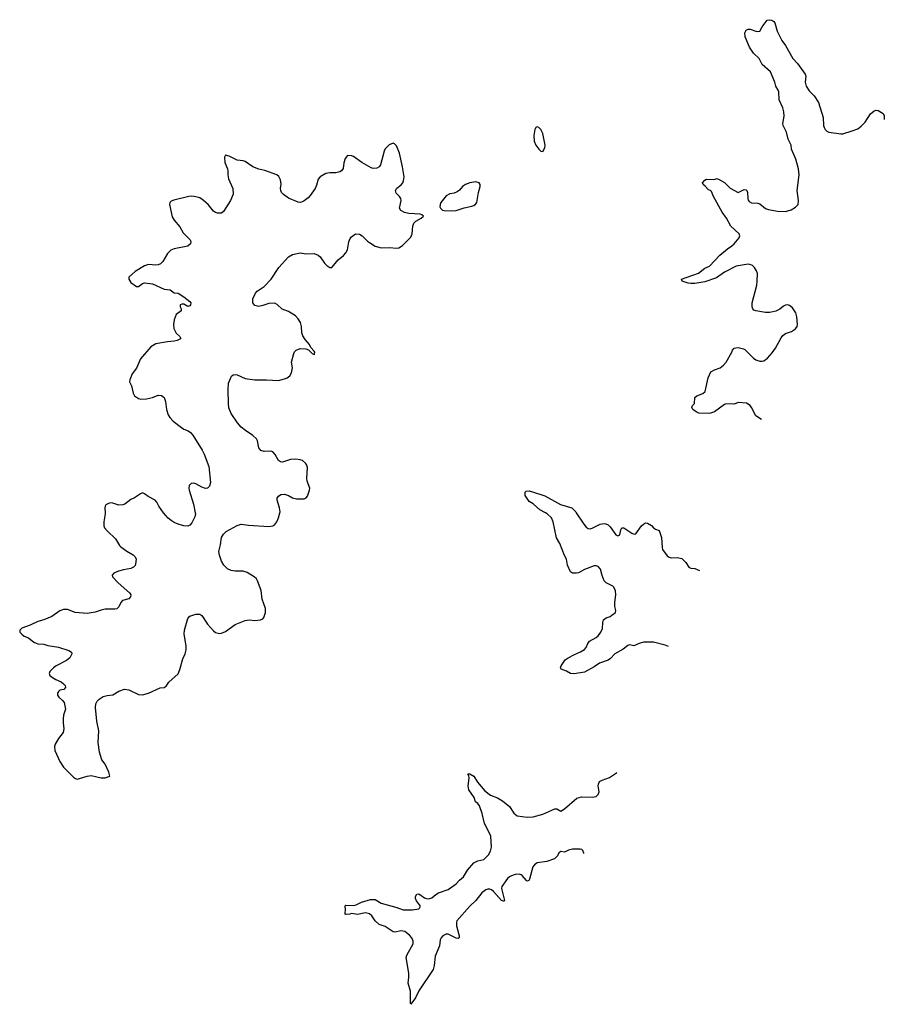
# Model space of a CAD drawing. Header units: inches. Extents: x 2057758 to 2159670, y 827298 to 1016821.
# Tile 20 of 90: x 2132025 to 2140791, y 855015 to 865003. Entities that reach past the tile are written whole.
import ezdxf

# ---------------------------------------------------------------- set-up
doc = ezdxf.new("R2010")
doc.units = ezdxf.units.IN
doc.header["$MEASUREMENT"] = 0
for name, color, linetype in [('C1835', 7, 'Continuous'), ('C1836', 7, 'Continuous'), ('C1846', 7, 'Continuous')]:
    doc.layers.add(name, color=color, linetype=linetype)

msp = doc.modelspace()

# ---------------------------------------------------------------- linework, layer by layer
at = {"layer": 'C1835', "color": 6}
for points, elevation in [([(2132890, 860000), (2132890.4, 859990.4), (2132878.7, 859910), (2132879.3, 859870), (2132886, 859850), (2132910, 859819.1), (2132997.1, 859737.1), (2133035.8, 859670), (2133050, 859654.4), (2133110, 859610.3), (2133176, 859576), (2133195.2, 859555.2), (2133205.2, 859530), (2133200, 859480), (2133194.1, 859465.9), (2133178.4, 859450), (2133150, 859437.4), (2133075.8, 859424.2), (2133027.3, 859410), (2132978.8, 859390), (2132960.7, 859370), (2132964, 859350), (2133022.4, 859290), (2133139.3, 859190), (2133150.4, 859170), (2133148, 859150), (2133130.2, 859129.8), (2133068.4, 859110), (2133048.9, 859090), (2133030, 859047), (2133010, 859028.2), (2132990, 859023.9), (2132890, 859022.3), (2132850, 859014), (2132790, 858992.7), (2132710, 858979.7), (2132588, 858990), (2132510, 859020.7), (2132470, 859020.7), (2132430, 859005.1), (2132351.3, 858948.7), (2132270, 858914.7), (2132210, 858898.4), (2132130, 858860.9), (2132047.5, 858832.5), (2132024.7, 858810), (2132024.7, 858790), (2132044.7, 858770), (2132071.3, 858750), (2132112.2, 858732.2), (2132167.3, 858690), (2132190, 858678.7), (2132210, 858672), (2132268.9, 858668.9), (2132310, 858656.5), (2132418.8, 858638.8), (2132523.4, 858603.4), (2132548.3, 858588.3), (2132552.7, 858570), (2132531.3, 858528.7), (2132498.2, 858501.8), (2132396, 858450), (2132366, 858430), (2132331.3, 858390), (2132324.7, 858370), (2132331.3, 858350), (2132358, 858330), (2132390.5, 858310.5), (2132446.4, 858286.4), (2132470, 858267.3), (2132487.3, 858250), (2132490.4, 858230.4), (2132471.3, 858210), (2132430, 858200.5), (2132418.4, 858190), (2132409.1, 858170), (2132409.1, 858150), (2132420.3, 858130), (2132458, 858098), (2132476, 858076), (2132488.7, 858010), (2132470.3, 857950), (2132464.2, 857910), (2132464.2, 857870), (2132472, 857810), (2132467, 857773), (2132418.4, 857710), (2132384.3, 857655.7), (2132376, 857630), (2132380.3, 857590), (2132430, 857478), (2132470, 857420.4), (2132570, 857318), (2132590, 857304.9), (2132610, 857300.7), (2132630, 857304.9), (2132710, 857330.6), (2132750, 857336.3), (2132851.1, 857311.1), (2132890, 857311.3), (2132938, 857330), (2132929, 857370), (2132891.5, 857450), (2132856.6, 857496.6), (2132833, 857573), (2132820.2, 857670), (2132827.9, 857790), (2132807.7, 857887.7), (2132793.2, 858026.8), (2132797.9, 858062.1), (2132810, 858090.2), (2132830, 858112.1), (2132870, 858139), (2132910, 858149.4), (2132970, 858156.2), (2133030, 858191.4), (2133087, 858213), (2133130, 858206), (2133230, 858158), (2133270, 858154.3), (2133330, 858170.2), (2133450, 858225.3), (2133490, 858230.5), (2133510, 858242.8), (2133538.2, 858281.8), (2133630, 858366.7), (2133650, 858412.7), (2133680, 858520), (2133701.1, 858570), (2133711.9, 858610), (2133711.8, 858650), (2133693.5, 858770), (2133694.5, 858810), (2133729.9, 858930.1), (2133750, 858953.8), (2133810, 858971.5), (2133851.3, 858971.3), (2133870, 858958.4), (2133930, 858871.7), (2133990, 858804.4), (2134010, 858786.7), (2134050, 858777), (2134070, 858779.5), (2134110, 858797), (2134210, 858866.5), (2134309.2, 858910), (2134350, 858916.9), (2134410, 858908.4), (2134464.7, 858915.3), (2134490, 858924.9), (2134500.5, 858939.5), (2134516.9, 858990), (2134516, 859030), (2134484.7, 859124.7), (2134473.3, 859213.3), (2134436.4, 859310), (2134424.2, 859330), (2134403.6, 859350), (2134330, 859394.8), (2134290, 859407.4), (2134210, 859409.1), (2134170, 859414.8), (2134130, 859434.4), (2134093.6, 859470), (2134069.9, 859510), (2134051.4, 859570), (2134044.5, 859610), (2134062.2, 859677.8), (2134071.8, 859750), (2134090, 859786), (2134119.7, 859810), (2134230, 859872), (2134270, 859885.2), (2134344.8, 859875.3), (2134550, 859861.7), (2134590, 859868.5), (2134610, 859881.6), (2134630.7, 859909.3), (2134649.8, 859950.2), (2134662.2, 860000)], 500), ([(2133804.1, 860000), (2133806, 859990), (2133798.9, 859961.1), (2133770, 859898.4), (2133750, 859874.7), (2133730, 859867.2), (2133690.2, 859869.8), (2133630, 859887.3), (2133590, 859903.7), (2133561.4, 859921.4), (2133530, 859948), (2133483.9, 860000)], 500), ([(2138602.8, 858643.8), (2138570, 858657.4), (2138450, 858687.6), (2138350, 858689.9), (2138304.4, 858675.6), (2138250, 858651.1), (2138210, 858661.6), (2138190, 858654.7), (2138143.3, 858616.7), (2138059.2, 858570), (2138016.4, 858523.6), (2137990, 858504.9), (2137903.3, 858476.7), (2137850, 858438.6), (2137750, 858385.1), (2137647, 858367), (2137610, 858372.3), (2137570, 858396), (2137514.8, 858414.8), (2137507.3, 858430), (2137514, 858450), (2137556.9, 858510), (2137585.1, 858530), (2137650, 858564.2), (2137710.6, 858589.4), (2137750, 858616), (2137770, 858635.5), (2137784.2, 858675.8), (2137800.5, 858699.5), (2137870, 858735.3), (2137888.4, 858751.6), (2137915.8, 858790), (2137933.2, 858826.8), (2137936.5, 858890), (2137945.6, 858914.4), (2137970, 858935.3), (2138010.8, 858949.2), (2138030, 858961.1), (2138064.7, 858990), (2138068.7, 859010), (2138060.5, 859050), (2138058.3, 859090), (2138069.4, 859170), (2138066.6, 859210), (2138050, 859246.6), (2138037.9, 859257.9), (2137972.2, 859292.2), (2137952.1, 859312.1), (2137930, 859364.5), (2137914.6, 859430), (2137890, 859457.6), (2137870, 859464.5), (2137850, 859464.1), (2137750, 859427), (2137690, 859393.8), (2137670, 859387.8), (2137630, 859388.5), (2137610, 859402), (2137578.4, 859470), (2137569.5, 859530), (2137548.6, 859568.6), (2137499.7, 859690), (2137467.2, 859747.2), (2137435.4, 859910), (2137415.6, 859950), (2137372.1, 859992.1), (2137356.7, 860000)], 400), ([(2137668.5, 860000), (2137744.2, 859884.2), (2137770, 859854.4), (2137790, 859841.1), (2137810, 859839), (2137830, 859843.9), (2137910, 859886.7), (2137950, 859892.3), (2137968.8, 859888.8), (2137990, 859878.2), (2138010, 859860.2), (2138070, 859778.7), (2138090, 859766.5), (2138110, 859778.8), (2138120.5, 859830), (2138130, 859847.3), (2138150, 859848.5), (2138230, 859792.9), (2138255.1, 859784.9), (2138271, 859789), (2138330, 859870.6), (2138350, 859887.3), (2138370, 859898.8), (2138390, 859897.3), (2138430, 859873), (2138450.3, 859850.3), (2138470, 859836.4), (2138510, 859822.8), (2138532.2, 859750), (2138538, 859650), (2138543.7, 859630), (2138590, 859565.5), (2138610, 859550.5), (2138630, 859545.3), (2138690, 859546.4), (2138736.7, 859536.7), (2138778.6, 859498.6), (2138810.6, 859450.6), (2138830, 859438.8), (2138870, 859437.1), (2138918.5, 859415.5)], 400), ([(2137744.4, 856546.3), (2137744.5, 856550), (2137735.4, 856575.4), (2137724.2, 856584.2), (2137707.9, 856587.9), (2137630, 856588.1), (2137590, 856577.4), (2137550, 856557.3), (2137510, 856564.5), (2137490, 856550.6), (2137477.2, 856522.8), (2137448.1, 856491.9), (2137370, 856462.6), (2137270.2, 856450), (2137243.1, 856430), (2137229, 856409), (2137195.4, 856284.6), (2137186, 856270), (2137170, 856265), (2137162, 856270), (2137121, 856321), (2137109.3, 856329.3), (2137090, 856333.8), (2137050, 856330.5), (2137010, 856317.5), (2136990, 856308.6), (2136970, 856292.4), (2136914, 856210), (2136908.4, 856190), (2136941.5, 856070), (2136937.4, 856062.6), (2136930, 856060.3), (2136910, 856068.8), (2136830, 856159.5), (2136810, 856177.3), (2136790, 856184.7), (2136770, 856183.7), (2136750, 856175.9), (2136710, 856145.6), (2136650.6, 856069.4), (2136590, 856009.4), (2136457.3, 855862.7), (2136452.1, 855847.9), (2136452.6, 855810), (2136481.5, 855710), (2136481.6, 855690), (2136470, 855681.3), (2136450, 855684.7), (2136370, 855726), (2136350, 855727.2), (2136314.4, 855710), (2136296.5, 855690), (2136287.9, 855670), (2136280.9, 855610), (2136237.5, 855502.5), (2136227, 855410), (2136217.6, 855370), (2136070, 855152), (2136038.9, 855081.1), (2135990, 855015.3), (2135986.3, 855026.3), (2135987.6, 855147.6), (2135961.9, 855230), (2135971.2, 855290), (2135971.2, 855330), (2135943, 855490), (2135950, 855513.9), (2136015.2, 855630), (2136015.1, 855655.1), (2136000.5, 855690), (2135977, 855717), (2135930, 855753.4), (2135890, 855760.1), (2135830, 855747.9), (2135810, 855751.5), (2135730, 855803.2), (2135670, 855824.6), (2135630, 855861.8), (2135594.5, 855914.5), (2135570, 855934.4), (2135530, 855943.2), (2135450, 855927), (2135390, 855937.2), (2135370.4, 855929.6), (2135330, 855926), (2135325.2, 855930), (2135324.5, 855944.5), (2135329.7, 855970), (2135325.6, 856014.4), (2135330, 856022), (2135410, 856018.5), (2135435.3, 856024.7), (2135490, 856050.4), (2135581.7, 856078.3), (2135630, 856077.6), (2135690, 856040.4), (2135850, 855997.1), (2135913.7, 855973.7), (2136008, 855972), (2136070, 855985.3), (2136079.5, 855990), (2136087.6, 856010), (2136046.6, 856066.6), (2136037.7, 856090), (2136037.7, 856110), (2136050, 856134), (2136070, 856137.1), (2136130, 856096.3), (2136150, 856087.7), (2136174.4, 856085.6), (2136204.5, 856095.5), (2136243.6, 856130), (2136272.3, 856147.7), (2136370, 856180.7), (2136450, 856237.8), (2136484.3, 856275.7), (2136524.7, 856310), (2136564.5, 856375.5), (2136630, 856449), (2136670, 856471.9), (2136730, 856485.5), (2136778.7, 856530), (2136799.8, 856570), (2136809.8, 856610), (2136800.8, 856720.8), (2136789.8, 856750), (2136736.2, 856850), (2136714.5, 856950), (2136687.1, 857027.1), (2136671.2, 857051.2), (2136647.7, 857070), (2136632.7, 857112.7), (2136579.5, 857190), (2136572.7, 857230), (2136581.5, 857310), (2136578, 857338), (2136570, 857354), (2136590, 857353.4), (2136630.4, 857330), (2136667.8, 857267.8), (2136739.7, 857179.7), (2136797.2, 857137.2), (2136870.7, 857110), (2136920.5, 857080.5), (2136990, 857023.1), (2137034.8, 856954.8), (2137070, 856928.4), (2137170, 856915.3), (2137230, 856918.7), (2137330, 856942.6), (2137450, 856999.5), (2137470, 856997), (2137510, 856975.5), (2137550, 856998.7), (2137672.3, 857107.7), (2137720.4, 857119.6), (2137830, 857116.9), (2137870, 857124.9), (2137890, 857143), (2137899.7, 857170), (2137888.7, 857230), (2137891.8, 857250), (2137905, 857275), (2137930.5, 857289.5), (2138004.2, 857315.8), (2138075.8, 857364.2), (2138079.7, 857365.8)], 400)]:
    msp.add_lwpolyline(points, dxfattribs=dict(at, elevation=elevation))
at = {"layer": 'C1836', "color": 6}
for points, elevation in [([(2139545.2, 860946.8), (2139490, 860983.7), (2139446.3, 861070), (2139429.6, 861090), (2139392.9, 861112.9), (2139310, 861120.5), (2139270, 861104.4), (2139190, 861106.8), (2139170, 861098.8), (2139070, 861027), (2139030, 861011.6), (2139010, 861009.1), (2138910, 861013.5), (2138884.2, 861024.2), (2138849.8, 861049.8), (2138839.5, 861070), (2138845.2, 861090), (2138865.2, 861110), (2138869.6, 861170.4), (2138891.6, 861188.4), (2138950, 861210.4), (2138974.3, 861230), (2139004.2, 861370), (2139033.6, 861430), (2139070, 861452.9), (2139126, 861470), (2139160.1, 861499.9), (2139187, 861530), (2139245.2, 861630), (2139252.7, 861650), (2139269, 861670), (2139284.2, 861675.8), (2139310, 861677.3), (2139364.4, 861664.4), (2139376.9, 861656.9), (2139464.2, 861570), (2139490, 861551.6), (2139530, 861537.8), (2139550, 861537.8), (2139570, 861544), (2139608, 861570), (2139654.8, 861625.2), (2139688.5, 861671.5), (2139744.2, 861775.8), (2139761.1, 861798.9), (2139790, 861820.4), (2139850, 861841.6), (2139890, 861867.7), (2139906.6, 861890), (2139911.6, 861910), (2139905.6, 861990), (2139895.1, 862030), (2139861.5, 862081.5), (2139830, 862104.7), (2139810, 862109.7), (2139790, 862108), (2139770, 862098), (2139733, 862067), (2139692.3, 862047.7), (2139630, 862034), (2139586.6, 862033.4), (2139490, 862048.9), (2139470, 862057.4), (2139458.3, 862070), (2139451.1, 862090), (2139449.8, 862130), (2139497.3, 862310), (2139503.2, 862350), (2139504.5, 862430), (2139496.4, 862456.4), (2139474.2, 862490), (2139454.7, 862510), (2139438.2, 862518.2), (2139410, 862522.3), (2139290, 862503.2), (2139170, 862440.6), (2139090, 862383.8), (2138970, 862343.5), (2138870, 862327), (2138830, 862326.5), (2138801.2, 862330), (2138740.5, 862350), (2138735.1, 862370), (2138906.4, 862433.6), (2138970, 862481.6), (2139017.4, 862502.6), (2139124.8, 862615.2), (2139199.9, 862680.1), (2139246.3, 862710), (2139268.2, 862730), (2139320.9, 862790), (2139327.4, 862810), (2139320.9, 862830), (2139235.5, 862910), (2139191, 862990), (2139145.6, 863050), (2139057.8, 863210), (2139040.2, 863260.2), (2139029.6, 863269.6), (2139010, 863277.2), (2138975.9, 863315.9), (2138954, 863330), (2138949, 863350), (2138970, 863376), (2138990, 863384.7), (2139070, 863382), (2139089.4, 863390.6), (2139110, 863386.8), (2139170, 863351.7), (2139230, 863292.9), (2139310, 863248.7), (2139370, 863281.3), (2139390, 863277.6), (2139398.4, 863270), (2139405.7, 863250), (2139406.4, 863190), (2139411.2, 863171.2), (2139420.4, 863160.4), (2139446.4, 863146.4), (2139510, 863141.3), (2139530, 863134), (2139588.3, 863088.3), (2139616.5, 863076.5), (2139710, 863060.7), (2139790, 863057.8), (2139846.1, 863073.9), (2139890, 863100.5), (2139916.9, 863130), (2139919.8, 863170), (2139909, 863270), (2139926.7, 863430), (2139921.8, 863490), (2139895.9, 863590), (2139849.3, 863690), (2139845.6, 863730), (2139817.6, 863790), (2139800.8, 863860.8), (2139765.4, 863930), (2139761.6, 863950), (2139776.1, 864023.9), (2139774.1, 864070), (2139762.4, 864110), (2139724, 864190), (2139720.5, 864270), (2139715.7, 864290), (2139690.7, 864330), (2139682.3, 864370), (2139635.9, 864475.9), (2139553.6, 864550), (2139523.5, 864610), (2139463.7, 864663.7), (2139423.3, 864723.3), (2139381.5, 864830), (2139378.4, 864870), (2139390, 864898), (2139410, 864906), (2139430, 864906.8), (2139490, 864886.7), (2139510, 864883.1), (2139530, 864888), (2139551.8, 864930), (2139602.4, 864997.6), (2139630, 865003.2), (2139650, 864997.4), (2139670, 864984.2), (2139680.8, 864970), (2139705.3, 864885.3), (2139753.6, 864793.6), (2139790, 864740.5), (2139864.6, 864610), (2139910, 864557.4), (2139988.9, 864450), (2139994.6, 864430), (2139990.2, 864370), (2139998.4, 864330), (2140000, 864327.6)], 400), ([(2134662.2, 860000), (2134664.8, 860010), (2134659.3, 860050), (2134634.3, 860130), (2134635.6, 860150), (2134647.3, 860170), (2134673.4, 860186.6), (2134710, 860191.5), (2134750, 860176), (2134790, 860153.4), (2134830, 860141.3), (2134910, 860143.7), (2134928, 860152), (2134942, 860170), (2134963.6, 860230), (2134965.1, 860250), (2134940.5, 860320.5), (2134935.4, 860350), (2134942.2, 860462.2), (2134934.3, 860490), (2134923.6, 860503.6), (2134892, 860530), (2134870, 860539.7), (2134824.1, 860544.1), (2134770, 860541.4), (2134690, 860514.3), (2134670, 860516.9), (2134649.5, 860530), (2134613.4, 860593.4), (2134590, 860618.4), (2134570, 860627.6), (2134504.2, 860624.2), (2134470, 860631.6), (2134450, 860659.3), (2134435.3, 860730), (2134425.4, 860750), (2134390, 860784.4), (2134314.7, 860834.7), (2134270.5, 860870.5), (2134233.8, 860913.8), (2134168.2, 861008.2), (2134146.5, 861066.5), (2134140.1, 861110), (2134137.4, 861250), (2134143, 861317), (2134173.5, 861386.5), (2134190, 861401.7), (2134210, 861405.3), (2134230, 861401.3), (2134310, 861364.1), (2134410, 861348.7), (2134528.5, 861351.6), (2134650, 861343.1), (2134710, 861358.7), (2134736, 861370), (2134762.7, 861390), (2134779.8, 861420.3), (2134789.7, 861470), (2134781.5, 861530), (2134802.8, 861617.2), (2134810, 861632.7), (2134827.3, 861650), (2134870, 861667.6), (2134924.9, 861664.9), (2134954.4, 861654.4), (2134990, 861616), (2135010, 861607.7), (2135012.7, 861610), (2135016, 861630), (2135010, 861642), (2134978, 861678), (2134962.7, 861710), (2134918.9, 861758.9), (2134895.3, 861795.3), (2134886.3, 861826.3), (2134883.1, 861890), (2134872.7, 861930), (2134849.8, 861970), (2134820.3, 862000.3), (2134750, 862044.2), (2134686.2, 862066.2), (2134634.6, 862114.6), (2134610, 862126), (2134550, 862125.4), (2134490, 862103.6), (2134450, 862095), (2134410, 862105.5), (2134389.8, 862130), (2134389.2, 862170), (2134415.3, 862230), (2134432.5, 862250), (2134504.1, 862295.9), (2134574.2, 862370), (2134652.9, 862490), (2134750, 862598.9), (2134790, 862621.4), (2134870, 862639), (2134930.9, 862629.1), (2135010.2, 862630.2), (2135050, 862614), (2135070, 862597.1), (2135114.4, 862534.4), (2135137.3, 862510), (2135170, 862490.5), (2135190, 862490.6), (2135253.9, 862566.1), (2135307.5, 862612.5), (2135330, 862638), (2135348.2, 862670), (2135363.1, 862750), (2135375.7, 862784.3), (2135390, 862802), (2135430, 862830.3), (2135470, 862827), (2135497.1, 862810), (2135550, 862756.4), (2135570, 862743.1), (2135630, 862707), (2135690, 862690.3), (2135770, 862693.1), (2135850, 862684.9), (2135870, 862690.4), (2135906.4, 862713.6), (2135990, 862798), (2136002.6, 862830), (2136009.7, 862910.3), (2136021.7, 862938.3), (2136041, 862959), (2136095.3, 862990), (2136118, 863010), (2136103.1, 863023.1), (2136086, 863030), (2135970, 863035.8), (2135925.9, 863045.9), (2135890, 863066.6), (2135877, 863090), (2135891.8, 863168.2), (2135888.3, 863190), (2135875.4, 863210), (2135842.9, 863242.9), (2135835.6, 863270), (2135847.3, 863292.7), (2135891.9, 863328.1), (2135909.6, 863350), (2135917.4, 863370), (2135923.1, 863410), (2135906, 863510), (2135874.5, 863650), (2135843.7, 863723.7), (2135824.7, 863744.7), (2135810, 863749), (2135770, 863734.5), (2135730, 863694), (2135719.5, 863670), (2135683.7, 863530), (2135670, 863509.6), (2135644.4, 863495.6), (2135610, 863494.2), (2135590, 863500.3), (2135494.7, 863554.7), (2135410, 863616.9), (2135390, 863623), (2135350, 863626), (2135324.4, 863595.6), (2135312.2, 863550), (2135304.9, 863495.1), (2135289.1, 863470.9), (2135270, 863460.4), (2135230, 863450.9), (2135170, 863450.9), (2135130, 863443.9), (2135072.2, 863410), (2135050, 863386.6), (2135034.4, 863325.6), (2135019.6, 863290), (2134970, 863218.7), (2134950, 863196.9), (2134910, 863166), (2134890, 863154.3), (2134870.2, 863149.8), (2134846.9, 863153.1), (2134750, 863193.6), (2134698, 863230), (2134679.3, 863250), (2134670.8, 863270), (2134668.9, 863290), (2134674.7, 863334.7), (2134670, 863377.2), (2134652.3, 863412.3), (2134631.8, 863430), (2134510, 863474.4), (2134450, 863488), (2134390, 863509.8), (2134310, 863564.7), (2134290, 863571.8), (2134230, 863579.1), (2134150, 863619.5), (2134110, 863628), (2134101, 863610), (2134104.9, 863555.1), (2134132.4, 863490), (2134136.4, 863470), (2134133.7, 863430), (2134142.3, 863390), (2134184.9, 863290), (2134187.7, 863232.3), (2134162, 863170), (2134090, 863057.2), (2134070, 863041.2), (2134030, 863039.5), (2134010, 863047.3), (2133990, 863060.7), (2133934.7, 863130), (2133887.3, 863170), (2133850, 863194.9), (2133810, 863206), (2133770, 863211.5), (2133738, 863210), (2133587, 863173), (2133559.1, 863160.9), (2133546, 863150), (2133542, 863130), (2133570, 863004), (2133590, 862970.5), (2133650, 862900.7), (2133682.2, 862842.2), (2133752.7, 862770), (2133759.3, 862750), (2133756.3, 862730), (2133730, 862706.6), (2133590, 862677.2), (2133555.8, 862664.2), (2133522, 862630), (2133476.3, 862550), (2133453.4, 862526.6), (2133430, 862517), (2133405.8, 862514.2), (2133330, 862519.7), (2133290, 862507.8), (2133196, 862450), (2133130.8, 862390), (2133130.7, 862370), (2133150, 862337.3), (2133210, 862298), (2133230, 862295.5), (2133270, 862328.2), (2133290, 862334.6), (2133370, 862324.4), (2133490, 862270.4), (2133550, 862261.6), (2133590, 862234), (2133630, 862228), (2133690, 862190.4), (2133750, 862144.9), (2133758.7, 862130), (2133757, 862110), (2133750, 862101.6), (2133730, 862095.1), (2133690, 862119), (2133670, 862119), (2133652, 862110), (2133652, 862090), (2133662, 862070), (2133661, 862050), (2133610, 862013.2), (2133590, 861959), (2133583.6, 861910), (2133587.4, 861870), (2133610, 861823), (2133647.3, 861790), (2133657.3, 861770), (2133654.4, 861765.6), (2133621, 861750), (2133590, 861741.7), (2133524.1, 861735.9), (2133406, 861714), (2133355.6, 861684.4), (2133250, 861562.7), (2133210, 861469.3), (2133166, 861410), (2133140.5, 861350), (2133139.3, 861330), (2133157.6, 861290), (2133173.5, 861213.5), (2133190, 861187.7), (2133230, 861159.3), (2133252.3, 861152.3), (2133310, 861155.6), (2133369.8, 861170.2), (2133430, 861195.3), (2133464, 861190), (2133490.3, 861170), (2133504.2, 861130), (2133511.7, 861050), (2133530, 860994.8), (2133547, 860967), (2133581.6, 860930), (2133665.9, 860865.9), (2133690, 860850.3), (2133733.7, 860833.7), (2133757.1, 860817.1), (2133780.4, 860790), (2133875.8, 860635.8), (2133895.6, 860595.6), (2133943.5, 860470), (2133958.5, 860310), (2133949, 860271), (2133930, 860249.7), (2133910, 860248.4), (2133870, 860261.5), (2133810, 860294.5), (2133790, 860300.4), (2133762, 860298), (2133742.4, 860277.6), (2133739, 860250), (2133742.4, 860230), (2133786.8, 860090), (2133804.1, 860000)], 500), ([(2133483.9, 860000), (2133482.1, 860002.1), (2133434, 860070), (2133414.8, 860110), (2133397.6, 860130), (2133327.3, 860167.3), (2133290, 860195.1), (2133270, 860202.9), (2133250, 860194.5), (2133190, 860151.6), (2133150, 860135.1), (2133090.5, 860090), (2133070, 860080.5), (2133030, 860078.9), (2132970, 860099.5), (2132950, 860100.9), (2132924.1, 860095.9), (2132899.1, 860080.9), (2132890.8, 860070), (2132888, 860052), (2132890, 860000)], 500), ([(2137356.7, 860000), (2137298.7, 860030), (2137231.1, 860091.1), (2137190, 860117.2), (2137150, 860178), (2137149.5, 860210.5), (2137159.3, 860220.7), (2137190, 860224.4), (2137310, 860186.7), (2137350, 860171.6), (2137506.6, 860086.6), (2137623.1, 860050), (2137662, 860010), (2137668.5, 860000)], 400)]:
    msp.add_lwpolyline(points, dxfattribs=dict(at, elevation=elevation))
at = {"layer": 'C1836', "color": 6, "elevation": 500}
for points in [[(2137270, 863917.2), (2137258, 863910), (2137247.7, 863890), (2137239.1, 863830), (2137242, 863770), (2137257.3, 863730), (2137290, 863690.8), (2137310, 863671), (2137330, 863666), (2137350, 863702), (2137353.6, 863730), (2137330, 863848), (2137309, 863890), (2137290, 863909)], [(2136650, 863359.3), (2136590, 863347.3), (2136544, 863330), (2136513, 863310), (2136484.8, 863275.2), (2136462, 863258), (2136430, 863244.7), (2136384.5, 863235.5), (2136350, 863216.2), (2136296.4, 863150), (2136288.4, 863130), (2136285.8, 863105.8), (2136290.5, 863090.5), (2136310.5, 863070.5), (2136330, 863066), (2136404, 863064), (2136450, 863069), (2136530, 863096.4), (2136608.7, 863110), (2136630, 863118), (2136650, 863134.8), (2136659.5, 863150), (2136675.6, 863250), (2136694.5, 863310), (2136692.1, 863332.1), (2136682, 863350)]]:
    msp.add_lwpolyline(points, close=True, dxfattribs=at)
at = {"layer": 'C1846', "color": 6, "elevation": 400}
msp.add_lwpolyline([(2140000, 864327.6), (2140030, 864282.8), (2140079.6, 864230), (2140123.5, 864163.5), (2140170.8, 864010), (2140175.2, 863930), (2140180.6, 863910), (2140190.8, 863890.8), (2140210, 863873.6), (2140230, 863863.8), (2140350, 863844.3), (2140370, 863846.3), (2140464.8, 863875.2), (2140522.3, 863897.7), (2140558.2, 863921.8), (2140595.8, 863964.2), (2140650, 864048.7), (2140690, 864080.3), (2140710, 864086), (2140730, 864082), (2140778.8, 864050), (2140788.3, 864028.3), (2140791.2, 863991.7)], dxfattribs=at)

doc.saveas('drawing.dxf')
